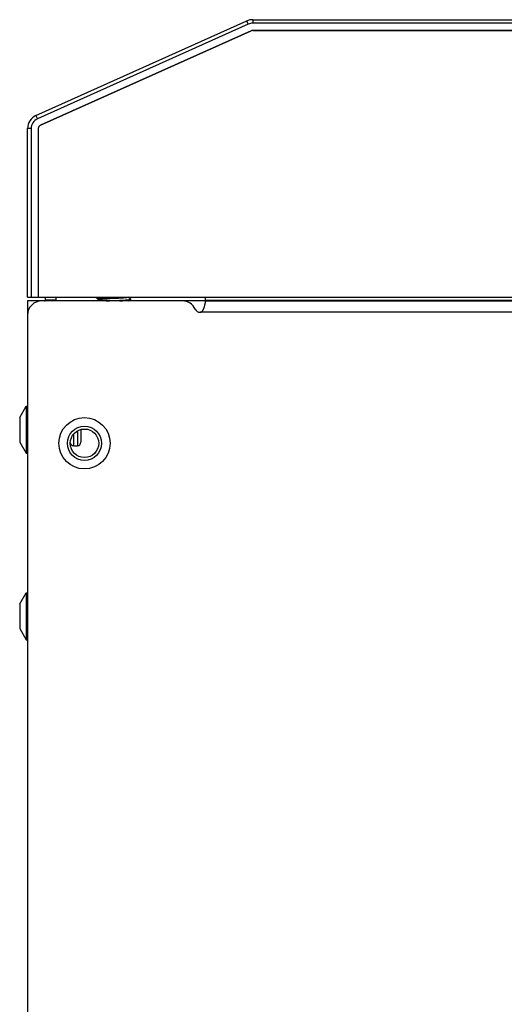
# Model space of a CAD drawing. Extents: x -4139 to -1089, y -1564 to 1941.
# Tile 138 of 160: x -3334 to -3266, y 1787 to 1925. Entities that reach past the tile are written whole.
import ezdxf

# ---------------------------------------------------------------- set-up
doc = ezdxf.new("R2010")
doc.units = 0
doc.header["$LTSCALE"] = 23.1
for name, color, linetype in [('LDZHJ_SZCYZT_M5X14_3_1_AM_', 7, 'CONTINUOUS'), ('SE5M_BOTTOM_A_3_1_1_AM_0', 7, 'CONTINUOUS'), ('SE5M_BOTTOM_COVER_A_4_1_1_', 7, 'CONTINUOUS'), ('SE5M_BOTTOM_COVER_A_4_3_1_', 7, 'CONTINUOUS'), ('SE5M_LEFT_P1_A_AM_0', 7, 'CONTINUOUS'), ('SE5M_TOP_A_3_1_1_AM_0', 7, 'CONTINUOUS'), ('SV5M_MAODING_AM_0', 7, 'CONTINUOUS')]:
    doc.layers.add(name, color=color, linetype=linetype)

msp = doc.modelspace()

# ---------------------------------------------------------------- linework, layer by layer
at = {"layer": 'LDZHJ_SZCYZT_M5X14_3_1_AM_', "color": 7}
for p, q in [((-3323.31, 1886.41), (-3322.96, 1886.2)), ((-3322.94, 1886.02), (-3323.14, 1885.91)), ((-3322.96, 1886.01), (-3322.96, 1886.21)), ((-3322.92, 1886.03), (-3322.94, 1886.02)), ((-3321.29, 1886.38), (-3320.89, 1886.41)), ((-3319.93, 1885.91), (-3319.68, 1885.92)), ((-3318.4, 1886.17), (-3318.81, 1886.41)), ((-3318.64, 1885.91), (-3318.4, 1886.05)), ((-3318.6, 1886.11), (-3318.45, 1886.13)), ((-3318.45, 1886.13), (-3318.39, 1886.15)), ((-3318.39, 1886.16), (-3318.4, 1886.17)), ((-3318.39, 1886.15), (-3318.39, 1886.16)), ((-3318.39, 1886.06), (-3318.39, 1886.16))]:
    msp.add_line(p, q, dxfattribs=at)
for points in [[(-3322.96, 1886.21), (-3322.92, 1886.23), (-3322.8, 1886.26), (-3322.61, 1886.28), (-3322.35, 1886.31), (-3322.03, 1886.33), (-3321.68, 1886.36), (-3321.29, 1886.38)], [(-3320.49, 1886.23), (-3321.29, 1886.18), (-3321.68, 1886.16), (-3322.03, 1886.13), (-3322.35, 1886.11), (-3322.6, 1886.08), (-3322.8, 1886.06), (-3322.92, 1886.03)], [(-3321.84, 1885.91), (-3321.84, 1885.91), (-3321.37, 1885.93), (-3320.9, 1885.96)], [(-3320.9, 1885.96), (-3320.42, 1885.98), (-3319.96, 1886.01), (-3319.53, 1886.03), (-3319.15, 1886.06), (-3318.84, 1886.08), (-3318.6, 1886.11)], [(-3318.82, 1886.41), (-3318.86, 1886.38), (-3318.98, 1886.36), (-3319.17, 1886.33), (-3319.43, 1886.31), (-3319.74, 1886.28), (-3320.1, 1886.26), (-3320.49, 1886.23)], [(-3319.68, 1885.92), (-3319.49, 1885.93), (-3319.3, 1885.95), (-3319.13, 1885.96), (-3318.98, 1885.97), (-3318.84, 1885.98), (-3318.72, 1885.99), (-3318.61, 1886)], [(-3318.61, 1886), (-3318.53, 1886.02), (-3318.46, 1886.03), (-3318.42, 1886.04), (-3318.4, 1886.05)], [(-3318.4, 1886.05), (-3318.39, 1886.05), (-3318.39, 1886.06)]]:
    msp.add_lwpolyline(points, dxfattribs=at)
at = {"layer": 'SE5M_BOTTOM_A_3_1_1_AM_0', "color": 7}
for p, q in [((-3311.14, 1885.91), (-3330.89, 1885.91)), ((-3307.89, 1885.85), (-3307.89, 1886.41)), ((-3307.89, 1885.91), (-2762.89, 1885.91)), ((-3332.89, 1883.91), (-3332.89, 1737.91))]:
    msp.add_line(p, q, dxfattribs=at)
at = {"layer": 'SE5M_BOTTOM_A_3_1_1_AM_0', "color": 2}
for p, q in [((-3307.89, 1886.01), (-2762.89, 1886.01)), ((-2762.14, 1884.31), (-3308.64, 1884.31))]:
    msp.add_line(p, q, dxfattribs=at)
at = {"layer": 'SE5M_BOTTOM_A_3_1_1_AM_0', "color": 7}
msp.add_lwpolyline([(-3308.64, 1884.31), (-3308.62, 1884.31), (-3308.6, 1884.31), (-3308.58, 1884.31), (-3308.56, 1884.32), (-3308.54, 1884.33), (-3308.52, 1884.34), (-3308.5, 1884.35), (-3308.47, 1884.36), (-3308.45, 1884.37), (-3308.43, 1884.39), (-3308.4, 1884.41), (-3308.38, 1884.44), (-3308.36, 1884.46), (-3308.33, 1884.49), (-3308.31, 1884.52), (-3308.28, 1884.56), (-3308.26, 1884.59), (-3308.23, 1884.64), (-3308.21, 1884.68), (-3308.19, 1884.73), (-3308.16, 1884.78), (-3308.14, 1884.83), (-3308.11, 1884.89), (-3308.09, 1884.95), (-3308.07, 1885.01), (-3308.05, 1885.07), (-3308.03, 1885.13), (-3308.01, 1885.19), (-3308, 1885.25), (-3307.98, 1885.3), (-3307.97, 1885.36), (-3307.96, 1885.41), (-3307.95, 1885.46), (-3307.94, 1885.51), (-3307.93, 1885.56), (-3307.92, 1885.6), (-3307.91, 1885.64), (-3307.91, 1885.68), (-3307.9, 1885.71), (-3307.9, 1885.75), (-3307.89, 1885.78), (-3307.89, 1885.8), (-3307.89, 1885.83), (-3307.89, 1885.85)], dxfattribs=at)
for radius in [3.6, 2.4]:
    msp.add_circle((-3324.89, 1865.91), radius, dxfattribs=at)
for centre, radius, start, end in [((-3330.89, 1883.91), 2, 90, 180), ((-3311.14, 1883.91), 2, 24.7199, 90), ((-3308.64, 1885.06), 0.75, 204.7199, 270)]:
    msp.add_arc(centre, radius, start, end, dxfattribs=at)
at = {"layer": 'SE5M_BOTTOM_COVER_A_4_1_1_', "color": 7}
for p, q in [((-3331.71, 1911.94), (-3302.08, 1925.23)), ((-3301.26, 1925.41), (-2856.39, 1925.41)), ((-3301.47, 1923.86), (-3331.09, 1910.57)), ((-3301.26, 1923.91), (-2856.39, 1923.91)), ((-3332.89, 1886.41), (-3332.89, 1910.11)), ((-3331.39, 1910.11), (-3331.39, 1886.41)), ((-3332.89, 1886.41), (-3331.39, 1886.41))]:
    msp.add_line(p, q, dxfattribs=at)
at = {"layer": 'SE5M_BOTTOM_COVER_A_4_1_1_', "color": 2}
for p, q in [((-3301.88, 1924.78), (-3302.08, 1925.23)), ((-3301.26, 1925.41), (-3301.26, 1924.91)), ((-3301.88, 1924.78), (-3331.5, 1911.48)), ((-2856.39, 1924.91), (-3301.26, 1924.91)), ((-3331.71, 1911.94), (-3331.5, 1911.48)), ((-3332.39, 1910.11), (-3332.89, 1910.11)), ((-3332.39, 1910.11), (-3332.39, 1886.41))]:
    msp.add_line(p, q, dxfattribs=at)
at = {"layer": 'SE5M_BOTTOM_COVER_A_4_1_1_', "color": 7}
for centre, radius, start, end in [((-3301.26, 1923.41), 2, 90, 114.1666), ((-3301.26, 1923.41), 0.5, 90, 114.1666), ((-3330.89, 1910.11), 2, 114.1666, 180), ((-3330.89, 1910.11), 0.5, 114.1666, 180)]:
    msp.add_arc(centre, radius, start, end, dxfattribs=at)
at = {"layer": 'SE5M_BOTTOM_COVER_A_4_1_1_', "color": 2}
for centre, start, end in [((-3301.26, 1923.41), 90, 114.1666), ((-3330.89, 1910.11), 114.1666, 180)]:
    msp.add_arc(centre, 1.5, start, end, dxfattribs=at)
at = {"layer": 'SE5M_BOTTOM_COVER_A_4_3_1_', "color": 7}
for p, q in [((-3331.09, 1910.57), (-3301.47, 1923.86)), ((-2856.39, 1923.91), (-3301.26, 1923.91)), ((-3331.39, 1910.11), (-3331.39, 1886.41)), ((-3331.39, 1886.41), (-3239.89, 1886.41))]:
    msp.add_line(p, q, dxfattribs=at)
for centre, start, end in [((-3301.26, 1923.41), 90, 114.1666), ((-3330.89, 1910.11), 114.1666, 180)]:
    msp.add_arc(centre, 0.5, start, end, dxfattribs=at)
at = {"layer": 'SE5M_LEFT_P1_A_AM_0', "color": 3}
for p, q in [((-3332.89, 1885.91), (-3332.89, 1883.91)), ((-3330.89, 1885.91), (-3332.89, 1885.91)), ((-3330.39, 1886.41), (-3330.39, 1886.01))]:
    msp.add_line(p, q, dxfattribs=at)
at = {"layer": 'SE5M_LEFT_P1_A_AM_0', "color": 2}
msp.add_line((-3328.89, 1886.01), (-3330.39, 1886.01), dxfattribs=at)
at = {"layer": 'SE5M_LEFT_P1_A_AM_0', "color": 7}
msp.add_line((-3328.89, 1886.41), (-3328.89, 1886.01), dxfattribs=at)
at = {"layer": 'SE5M_LEFT_P1_A_AM_0', "color": 3}
msp.add_circle((-3324.89, 1865.91), 2, dxfattribs=at)
msp.add_arc((-3330.49, 1886.01), 0.1, 270, 360, dxfattribs=at)
at = {"layer": 'SE5M_LEFT_P1_A_AM_0', "color": 7}
msp.add_arc((-3330.49, 1886.01), 1.6, 356.4089, 360, dxfattribs=at)
at = {"layer": 'SE5M_TOP_A_3_1_1_AM_0', "color": 7}
msp.add_line((-3307.89, 1885.91), (-3311.14, 1885.91), dxfattribs=at)
at = {"layer": 'SV5M_MAODING_AM_0', "color": 7}
for p, q in [((-3333.99, 1869.55), (-3333.09, 1871.11)), ((-3333.09, 1871.11), (-3333.09, 1864.51)), ((-3333.09, 1871.11), (-3332.89, 1871.11)), ((-3333.99, 1869.55), (-3333.99, 1866.07)), ((-3325.39, 1867.84), (-3325.39, 1866.06)), ((-3333.99, 1866.07), (-3333.09, 1864.51)), ((-3333.09, 1864.51), (-3332.89, 1864.51)), ((-3326.39, 1865.56), (-3325.89, 1865.56)), ((-3333.99, 1843.35), (-3333.09, 1844.91)), ((-3333.09, 1844.91), (-3333.09, 1838.31)), ((-3333.09, 1844.91), (-3332.89, 1844.91)), ((-3333.99, 1843.35), (-3333.99, 1839.87)), ((-3333.99, 1839.87), (-3333.09, 1838.31)), ((-3333.09, 1838.31), (-3332.89, 1838.31))]:
    msp.add_line(p, q, dxfattribs=at)
at = {"layer": 'SV5M_MAODING_AM_0', "color": 2}
for p, q in [((-3326.39, 1865.56), (-3326.39, 1867.23)), ((-3325.89, 1867.64), (-3325.89, 1865.56))]:
    msp.add_line(p, q, dxfattribs=at)
at = {"layer": 'SV5M_MAODING_AM_0', "color": 7}
for centre, start, end in [((-3326.39, 1866.06), 187.6192, 270), ((-3325.89, 1866.06), 270, 360)]:
    msp.add_arc(centre, 0.5, start, end, dxfattribs=at)

doc.saveas('drawing.dxf')
